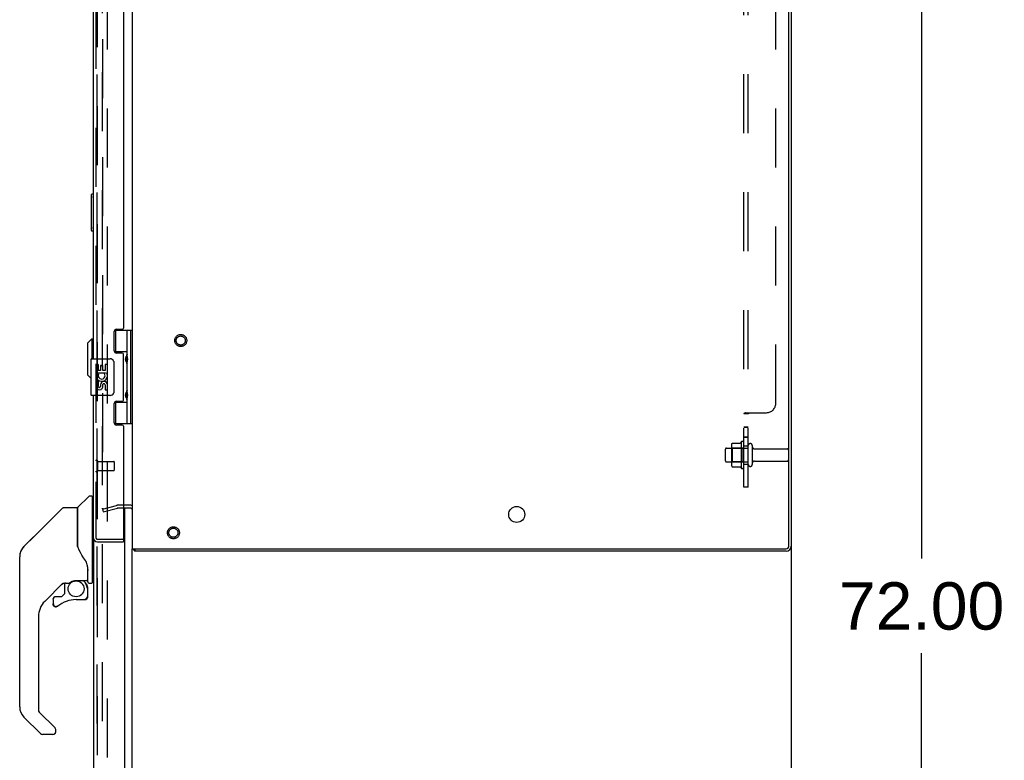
# Model space of a CAD drawing. Header units: inches. Extents: x 0 to 293, y 0 to 190.
# Tile 98 of 104: x 155 to 182, y 94 to 114. Entities that reach past the tile are written whole.
import ezdxf

# ---------------------------------------------------------------- set-up
doc = ezdxf.new("R2010")
doc.units = ezdxf.units.IN
doc.header["$LTSCALE"] = 16.12069
doc.header["$MEASUREMENT"] = 0
doc.linetypes.add('HIDDEN', pattern=[0.2, 0.1, -0.1])
doc.layers.get('0').update_dxf_attribs({"linetype": 'CONTINUOUS'})
for name, color, linetype in [('DEFAULT_2', 8, 'HIDDEN'), ('DIMENSIONS', 7, 'CONTINUOUS'), ('EXD_ENCLOSURE_DOOR_ASSEMBLY', 7, 'CONTINUOUS'), ('LEFT_OR_SECONDARY_DOOR_ASSEMBLY', 7, 'CONTINUOUS'), ('RIGHT_OR_MAIN_DOOR_ASSEMBLY', 7, 'CONTINUOUS'), ('SUBPANEL', 7, 'CONTINUOUS')]:
    doc.layers.add(name, color=color, linetype=linetype)
doc.styles.get("Standard").update_dxf_attribs({"font": 'arial.ttf'})
doc.dimstyles.new('DIMSTYLE_1', dxfattribs={"dimtxt": 1.293103, "dimasz": 1.724138, "dimexe": 0.09, "dimexo": 0.07, "dimgap": 0.0375, "dimtad": 0, "dimtih": 1, "dimtoh": 1, "dimzin": 4, "dimdsep": 46, "dimtxsty": 'Standard', "dimblk": '_FILLED', "dimblk1": '_FILLED', "dimblk2": '_FILLED', "dimcen": 0.09, "dimadec": 3, "dimazin": 1, "dimtfac": 1, "dimtdec": 3, "dimtofl": 0, "dimtmove": 0, "dimatfit": 3, "dimldrblk": '_FILLED', "dimfxl": 0, "dimtolj": 1, "dimtzin": 4, "dimarcsym": 0})

# ---------------------------------------------------------------- blocks, each defined once
blk = doc.blocks.new('_FILLED')
at = {"color": 0, "linetype": 'ByBlock'}
blk.add_solid([(0, 0), (-1, 0.2), (-1, -0.2)], dxfattribs=at)
blk = doc.blocks.new('*D4')
at = {"layer": 'DIMENSIONS', "color": 2, "linetype": 'Continuous'}
for p, q in [((176.858, 133.862), (180.949, 133.862)), ((179.397, 133.862), (179.397, 99.155)), ((179.397, 61.862), (179.397, 96.569)), ((176.858, 61.862), (180.949, 61.862))]:
    blk.add_line(p, q, dxfattribs=at)
at = {"layer": 'DIMENSIONS', "color": 2, "linetype": 'Continuous', "xscale": 1.724137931, "yscale": 1.724137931, "zscale": 1.724137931}
for p, rotation in [((179.397, 133.862), 90), ((179.397, 61.862), 270)]:
    blk.add_blockref('_FILLED', p, dxfattribs=dict(at, rotation=rotation))
at = {"layer": 'DIMENSIONS', "color": 2, "linetype": 'Continuous', "insert": (179.397, 98.509), "char_height": 1.2931, "width": 4.51865, "attachment_point": 2, "line_spacing_factor": 0.9}
blk.add_mtext('72.00', dxfattribs=at)

msp = doc.modelspace()

# ---------------------------------------------------------------- linework, layer by layer
at = {"color": 3, "linetype": 'Continuous'}
for p, q in [((157.839, 133.799), (157.839, 99.425)), ((175.776, 99.505), (175.776, 133.719)), ((175.839, 133.726), (175.839, 99.498)), ((157.797, 100.537), (157.596, 100.537)), ((157.839, 99.425), (175.696, 99.425)), ((175.703, 99.362), (157.914, 99.362))]:
    msp.add_line(p, q, dxfattribs=at)
at = {"color": 7, "linetype": 'Continuous'}
for p, q in [((157.797, 100.612), (157.596, 100.612)), ((157.839, 69.144), (157.839, 99.425)), ((157.892, 99.381), (157.914, 99.415)), ((157.914, 99.425), (157.914, 99.362)), ((175.839, 99.498), (175.839, 61.987))]:
    msp.add_line(p, q, dxfattribs=at)
at = {"color": 3, "linetype": 'Continuous'}
for points in [[(157.892, 99.381), (157.894, 99.38), (157.895, 99.379), (157.897, 99.377), (157.898, 99.375), (157.9, 99.374), (157.903, 99.37)], [(157.903, 99.37), (157.904, 99.368), (157.905, 99.367), (157.907, 99.366), (157.908, 99.365), (157.909, 99.364), (157.911, 99.363), (157.912, 99.363), (157.913, 99.362), (157.914, 99.362)]]:
    msp.add_lwpolyline(points, dxfattribs=at)
msp.add_circle((168.339, 100.362), 0.219, dxfattribs=at)
at = {"color": 7, "linetype": 'Continuous'}
msp.add_arc((157.797, 100.495), 0.117, 69.2396, 90, dxfattribs=at)
at = {"color": 3, "linetype": 'Continuous'}
for centre, radius, start, end in [((157.797, 100.495), 0.042, 0, 90), ((175.696, 99.505), 0.08, 270, 360), ((157.956, 99.479), 0.117, 207.4991, 236.9002), ((175.703, 99.498), 0.136, 270, 360)]:
    msp.add_arc(centre, radius, start, end, dxfattribs=at)
at = {"layer": 'DEFAULT_2', "color": 8, "linetype": 'HIDDEN'}
for p, q in [((157.026, 132.694), (157.026, 100.531)), ((157.026, 68.925), (157.026, 130.8)), ((157.151, 130.8), (157.151, 68.925)), ((174.203, 102.243), (174.203, 101.732)), ((174.223, 102.171), (174.203, 102.191)), ((174.224, 102.306), (174.442, 102.306)), ((174.469, 102.343), (174.469, 101.631)), ((174.519, 102.171), (174.539, 102.191)), ((174.539, 101.653), (174.539, 102.321)), ((174.664, 101.73), (174.664, 102.245)), ((174.774, 102.245), (174.774, 101.73)), ((174.039, 101.83), (174.039, 102.145)), ((174.069, 102.175), (174.664, 102.175)), ((174.519, 102.171), (174.223, 102.171)), ((174.223, 102.171), (174.223, 101.804)), ((174.519, 102.171), (174.519, 101.804)), ((174.836, 102.152), (175.734, 102.152)), ((175.764, 102.122), (175.764, 101.852)), ((174.069, 101.8), (174.664, 101.8)), ((174.223, 101.804), (174.203, 101.784)), ((174.519, 101.804), (174.223, 101.804)), ((174.224, 101.668), (174.442, 101.668)), ((174.519, 101.804), (174.539, 101.784)), ((174.836, 101.822), (175.734, 101.822)), ((157.026, 100.505), (157.412, 100.609)), ((157.596, 100.612), (157.438, 100.612)), ((157.026, 100.505), (157.046, 100.433)), ((157.046, 100.433), (157.432, 100.536)), ((157.596, 100.537), (157.438, 100.537))]:
    msp.add_line(p, q, dxfattribs=at)
for points in [[(174.215, 102.3), (174.216, 102.302), (174.217, 102.303), (174.218, 102.304), (174.22, 102.305), (174.221, 102.306), (174.223, 102.306), (174.224, 102.306)], [(174.451, 102.311), (174.451, 102.311), (174.451, 102.311), (174.451, 102.311), (174.451, 102.31), (174.45, 102.31), (174.45, 102.31), (174.45, 102.309), (174.45, 102.309), (174.449, 102.309), (174.449, 102.308), (174.448, 102.308), (174.448, 102.308), (174.447, 102.307), (174.447, 102.307), (174.446, 102.307), (174.445, 102.306), (174.444, 102.306), (174.442, 102.306)], [(174.215, 101.674), (174.216, 101.673), (174.217, 101.672), (174.218, 101.67), (174.22, 101.67), (174.221, 101.669), (174.223, 101.668), (174.224, 101.668)], [(174.442, 101.668), (174.444, 101.668), (174.445, 101.668), (174.446, 101.668), (174.447, 101.667), (174.447, 101.667), (174.448, 101.667), (174.448, 101.666), (174.449, 101.666), (174.449, 101.666), (174.45, 101.665), (174.45, 101.665), (174.45, 101.665), (174.45, 101.664), (174.451, 101.664), (174.451, 101.664), (174.451, 101.664), (174.451, 101.663), (174.451, 101.663)], [(157.026, 100.531), (157.026, 100.529), (157.027, 100.528), (157.027, 100.526), (157.027, 100.525), (157.028, 100.523), (157.029, 100.522), (157.03, 100.521), (157.031, 100.52), (157.032, 100.519), (157.033, 100.518), (157.034, 100.517), (157.036, 100.516), (157.037, 100.516), (157.039, 100.516), (157.04, 100.516), (157.041, 100.516)], [(157.027, 100.526), (157.027, 100.526), (157.027, 100.527), (157.027, 100.527), (157.027, 100.528), (157.026, 100.529), (157.026, 100.529), (157.026, 100.53), (157.026, 100.531)], [(157.028, 100.523), (157.028, 100.523), (157.028, 100.524), (157.028, 100.525), (157.027, 100.525)], [(157.036, 100.516), (157.036, 100.517), (157.035, 100.517), (157.034, 100.517), (157.034, 100.517), (157.033, 100.518), (157.033, 100.518), (157.032, 100.518), (157.032, 100.519), (157.031, 100.519), (157.031, 100.52), (157.031, 100.52), (157.03, 100.52), (157.03, 100.521), (157.029, 100.521), (157.029, 100.522), (157.029, 100.522)], [(157.039, 100.516), (157.038, 100.516), (157.038, 100.516), (157.037, 100.516), (157.037, 100.516)], [(157.041, 100.516), (157.04, 100.516), (157.04, 100.516)], [(157.044, 100.516), (157.044, 100.516), (157.043, 100.516), (157.043, 100.516), (157.042, 100.516), (157.041, 100.516)], [(157.041, 100.516), (157.041, 100.516), (157.043, 100.516), (157.044, 100.516)]]:
    msp.add_lwpolyline(points, dxfattribs=at)
for centre, radius in [((159.164, 105.115), 0.164), ((159.164, 105.115), 0.124), ((158.964, 99.862), 0.164), ((158.964, 99.862), 0.124)]:
    msp.add_circle(centre, radius, dxfattribs=at)
for centre, radius, start, end in [((174.344, 102.243), 0.141, 156.05, 180), ((175.069, 101.987), 0.698, 149.3369, 152.3186), ((174.501, 102.321), 0.0384, 0, 145.5503), ((174.719, 102.245), 0.055, 0, 180), ((174.836, 102.215), 0.0625, 180, 270), ((174.069, 102.145), 0.03, 90, 180), ((175.734, 102.122), 0.03, 0, 90), ((174.069, 101.83), 0.03, 180, 270), ((174.344, 101.732), 0.141, 180, 203.95), ((175.069, 101.987), 0.698, 207.6814, 210.6631), ((174.501, 101.653), 0.0384, 214.4497, 360), ((174.719, 101.73), 0.055, 180, 360), ((174.836, 101.76), 0.0625, 90, 180), ((175.734, 101.852), 0.03, 270, 360), ((157.438, 100.512), 0.1, 90, 105), ((157.438, 100.512), 0.025, 90, 105)]:
    msp.add_arc(centre, radius, start, end, dxfattribs=at)
at = {"layer": 'EXD_ENCLOSURE_DOOR_ASSEMBLY', "color": 8, "linetype": 'HIDDEN'}
for p, q in [((156.846, 133.495), (156.846, 99.729)), ((156.889, 101.829), (156.889, 101.545)), ((156.889, 101.811), (157.336, 101.811)), ((157.346, 101.801), (157.346, 101.573)), ((156.889, 101.563), (157.336, 101.563)), ((156.888, 99.687), (157.581, 99.687))]:
    msp.add_line(p, q, dxfattribs=at)
at = {"layer": 'EXD_ENCLOSURE_DOOR_ASSEMBLY', "color": 3, "linetype": 'Continuous'}
for p, q in [((156.771, 128.615), (156.771, 104.615)), ((157.596, 127.771), (157.596, 105.454)), ((157.408, 105.423), (157.565, 105.423)), ((157.346, 104.832), (157.346, 105.361)), ((157.565, 104.77), (157.408, 104.77)), ((157.596, 103.486), (157.596, 104.739)), ((156.771, 103.615), (156.771, 99.729)), ((157.346, 102.864), (157.346, 103.393)), ((157.408, 103.455), (157.565, 103.455)), ((157.565, 102.802), (157.408, 102.802)), ((157.596, 102.771), (157.596, 99.702)), ((156.888, 99.612), (157.596, 99.612))]:
    msp.add_line(p, q, dxfattribs=at)
at = {"layer": 'EXD_ENCLOSURE_DOOR_ASSEMBLY', "color": 7, "linetype": 'Continuous'}
for p, q in [((156.613, 105.045), (156.732, 105.163)), ((156.732, 105.163), (156.732, 104.615)), ((156.732, 105.163), (156.771, 105.163)), ((157.356, 105.394), (157.839, 105.394)), ((157.381, 105.394), (157.381, 104.804)), ((157.701, 104.707), (157.701, 105.394)), ((157.8, 102.835), (157.8, 105.394)), ((156.613, 105.045), (156.613, 104.179)), ((156.726, 104.615), (157.236, 104.615)), ((157.701, 104.804), (157.353, 104.804)), ((157.358, 104.795), (157.412, 104.795)), ((157.412, 104.77), (157.412, 104.795)), ((157.684, 104.678), (157.684, 104.677)), ((157.684, 104.677), (157.684, 104.537)), ((156.711, 104.6), (156.711, 103.63)), ((156.849, 104.461), (156.849, 104.23)), ((156.909, 104.461), (156.849, 104.461)), ((156.909, 104.461), (156.909, 104.293)), ((156.972, 104.429), (156.972, 104.293)), ((157.033, 104.429), (156.972, 104.429)), ((157.033, 104.293), (157.033, 104.429)), ((157.098, 104.461), (157.098, 104.293)), ((157.161, 104.461), (157.098, 104.461)), ((157.161, 104.23), (157.161, 104.461)), ((157.336, 104.515), (157.336, 103.715)), ((157.684, 104.537), (157.684, 104.536)), ((157.701, 103.723), (157.701, 104.507)), ((156.613, 104.179), (156.711, 104.082)), ((156.849, 104.23), (157.108, 104.23)), ((156.849, 104.183), (156.849, 104.13)), ((156.917, 104.194), (156.859, 104.219)), ((156.972, 104.293), (156.909, 104.293)), ((157.098, 104.293), (157.033, 104.293)), ((157.108, 104.23), (157.081, 104.211)), ((157.142, 104.23), (157.161, 104.23)), ((156.849, 104), (156.849, 103.843)), ((156.909, 104), (156.849, 104)), ((156.909, 104), (156.909, 103.863)), ((156.972, 103.905), (156.972, 103.863)), ((157.033, 103.843), (157.033, 103.912)), ((157.098, 103.905), (157.098, 103.769)), ((157.161, 103.769), (157.161, 103.905)), ((157.236, 103.615), (156.726, 103.615)), ((157.098, 103.769), (157.161, 103.769)), ((157.684, 103.694), (157.684, 103.693)), ((157.684, 103.693), (157.684, 103.553)), ((157.684, 103.553), (157.684, 103.552)), ((157.355, 103.426), (157.701, 103.426)), ((157.412, 103.435), (157.362, 103.435)), ((157.381, 103.426), (157.381, 102.835)), ((157.412, 103.435), (157.412, 103.455)), ((157.701, 102.835), (157.701, 103.523)), ((157.839, 102.835), (157.353, 102.835)), ((157.581, 99.687), (157.596, 99.687)), ((157.596, 99.687), (157.596, 99.612))]:
    msp.add_line(p, q, dxfattribs=at)
for points in [[(157.701, 104.463), (157.7, 104.471), (157.698, 104.481), (157.695, 104.491), (157.691, 104.502), (157.687, 104.514), (157.682, 104.526), (157.677, 104.537), (157.672, 104.549), (157.668, 104.561), (157.664, 104.572), (157.661, 104.584), (157.659, 104.595), (157.659, 104.607), (157.659, 104.618), (157.661, 104.63), (157.664, 104.641), (157.668, 104.653), (157.672, 104.664), (157.677, 104.676), (157.682, 104.688), (157.687, 104.7), (157.691, 104.711), (157.695, 104.722), (157.698, 104.733), (157.7, 104.742), (157.701, 104.751)], [(157.329, 104.551), (157.331, 104.545), (157.333, 104.539), (157.334, 104.533), (157.335, 104.527), (157.336, 104.521), (157.336, 104.515)], [(157.336, 103.715), (157.336, 103.708), (157.335, 103.702), (157.334, 103.696), (157.333, 103.69), (157.331, 103.684), (157.329, 103.679)], [(157.701, 103.479), (157.7, 103.487), (157.698, 103.497), (157.695, 103.507), (157.691, 103.518), (157.687, 103.53), (157.682, 103.542), (157.677, 103.553), (157.672, 103.565), (157.668, 103.577), (157.664, 103.588), (157.661, 103.6), (157.659, 103.611), (157.659, 103.623), (157.659, 103.634), (157.661, 103.646), (157.664, 103.657), (157.668, 103.669), (157.672, 103.68), (157.677, 103.692), (157.682, 103.704), (157.687, 103.716), (157.691, 103.727), (157.695, 103.738), (157.698, 103.749), (157.7, 103.758), (157.701, 103.767)]]:
    msp.add_lwpolyline(points, dxfattribs=at)
at = {"layer": 'EXD_ENCLOSURE_DOOR_ASSEMBLY', "color": 3, "linetype": 'Continuous'}
for centre, radius, start, end in [((157.408, 105.361), 0.062, 90, 180), ((157.565, 105.454), 0.031, 270, 360), ((157.408, 104.832), 0.062, 180, 270), ((157.565, 104.739), 0.031, 0, 90), ((157.408, 103.393), 0.062, 90, 180), ((157.565, 103.486), 0.031, 270, 360), ((157.408, 102.864), 0.062, 180, 270), ((157.565, 102.771), 0.031, 0, 90), ((156.888, 99.729), 0.117, 180, 270), ((157.581, 99.702), 0.015, 270, 360)]:
    msp.add_arc(centre, radius, start, end, dxfattribs=at)
at = {"layer": 'EXD_ENCLOSURE_DOOR_ASSEMBLY', "color": 7, "linetype": 'Continuous'}
for centre, radius, start, end in [((156.726, 104.6), 0.015, 90, 180), ((157.236, 104.515), 0.1, 21.205, 90), ((157.774, 104.677), 0.09, 144.8123, 179.328), ((157.774, 104.537), 0.09, 180.672, 215.1877), ((157.003, 104.157), 0.157, 156.5966, 170.2969), ((157.003, 104.157), 0.157, 189.7031, 341.8791), ((157.003, 104.157), 0.0943, 156.5966, 35.1122), ((157.003, 104.157), 0.157, 25.737, 27.8532), ((157.007, 104.157), 0.154, 341.4199, 26.1963), ((156.941, 103.863), 0.0943, 192.5402, 251.701), ((156.941, 103.863), 0.0314, 180, 0.0485), ((156.941, 103.863), 0.0943, 251.7267, 347.4338), ((157.066, 103.905), 0.0943, 0, 180), ((157.067, 103.9), 0.0362, 83.4285, 161.7628), ((157.066, 103.905), 0.0314, 0, 81.2295), ((156.726, 103.63), 0.015, 180, 270), ((157.236, 103.715), 0.1, 270, 338.7946), ((157.774, 103.693), 0.09, 144.8123, 179.328), ((157.774, 103.553), 0.09, 180.672, 215.1877)]:
    msp.add_arc(centre, radius, start, end, dxfattribs=at)
at = {"layer": 'EXD_ENCLOSURE_DOOR_ASSEMBLY', "color": 8, "linetype": 'HIDDEN'}
for centre, radius, start, end in [((156.867, 101.829), 0.0215, 0, 180), ((157.336, 101.801), 0.01, 0, 90), ((156.867, 101.545), 0.0215, 180, 360), ((157.336, 101.573), 0.01, 270, 360), ((156.888, 99.729), 0.042, 180, 270)]:
    msp.add_arc(centre, radius, start, end, dxfattribs=at)
at = {"layer": 'EXD_ENCLOSURE_DOOR_ASSEMBLY', "color": 7, "linetype": 'Continuous'}
for centre in [(157.612, 104.607), (157.612, 103.623)]:
    msp.add_ellipse(centre, major_axis=(0, 0.188), ratio=0.5625, start_param=-2.134404, end_param=-1.007189, dxfattribs=at)
at = {"layer": 'LEFT_OR_SECONDARY_DOOR_ASSEMBLY', "color": 8, "linetype": 'HIDDEN'}
msp.add_line((156.885, 68.859), (156.885, 130.866), dxfattribs=at)
at = {"layer": 'LEFT_OR_SECONDARY_DOOR_ASSEMBLY', "color": 7, "linetype": 'Continuous'}
for centre, radius, start, end in [((155.159, 99.207), 0.394, 171.936, 173.8586), ((155.159, 99.207), 0.394, 135, 159.0521), ((156.596, 98.575), 0.0197, 270, 360), ((155.159, 95.104), 0.394, 180, 225), ((155.671, 94.429), 0.0787, 270, 351.018)]:
    msp.add_arc(centre, radius, start, end, dxfattribs=at)
at = {"layer": 'RIGHT_OR_MAIN_DOOR_ASSEMBLY', "color": 8, "linetype": 'HIDDEN'}
msp.add_line((156.885, 130.866), (156.885, 68.859), dxfattribs=at)
at = {"layer": 'RIGHT_OR_MAIN_DOOR_ASSEMBLY', "color": 7, "linetype": 'Continuous'}
for p, q in [((156.721, 109.097), (156.721, 108.127)), ((156.771, 109.112), (156.736, 109.112)), ((156.768, 109.012), (156.768, 108.212)), ((156.736, 108.112), (156.771, 108.112)), ((156.357, 100.56), (156.651, 100.855)), ((156.734, 100.866), (156.679, 100.866)), ((156.742, 100.858), (156.742, 98.492)), ((156.742, 100.807), (156.771, 100.807)), ((155.186, 99.791), (155.923, 100.528)), ((155.979, 100.551), (156.332, 100.551)), ((156.34, 100.543), (156.34, 99.499)), ((156.348, 99.487), (156.348, 100.539)), ((155.186, 99.791), (154.88, 99.485)), ((155.186, 99.791), (155.186, 99.791)), ((155.146, 99.75), (154.881, 99.485)), ((156.36, 99.455), (156.34, 99.508)), ((154.78, 99.315), (154.773, 99.284)), ((154.813, 99.396), (154.813, 99.395)), ((156.388, 99.389), (156.36, 99.455)), ((154.765, 95.104), (154.765, 99.207)), ((156.616, 98.931), (156.615, 98.954)), ((156.616, 98.931), (156.616, 98.575)), ((156.623, 98.925), (156.623, 98.933)), ((156.623, 98.524), (156.623, 98.925)), ((155.945, 98.483), (155.45, 97.988)), ((155.99, 98.481), (155.99, 98.197)), ((156.028, 98.484), (156.104, 98.484)), ((156.301, 98.556), (156.596, 98.556)), ((156.497, 98.556), (156.562, 98.49)), ((156.556, 98.485), (156.554, 98.483)), ((156.663, 98.484), (156.734, 98.484)), ((156.742, 98.543), (156.781, 98.543)), ((155.986, 98.189), (155.914, 98.117)), ((156.608, 98.351), (156.617, 98.351)), ((156.62, 98.351), (156.62, 98.114)), ((155.675, 98.035), (155.675, 97.916)), ((155.677, 97.907), (155.677, 97.916)), ((155.685, 97.916), (155.677, 97.916)), ((155.906, 98.114), (155.753, 98.114)), ((156.305, 98.035), (156.541, 98.035)), ((156.617, 98.114), (156.608, 98.114)), ((155.753, 97.839), (155.745, 97.839)), ((155.762, 97.839), (155.753, 97.839)), ((155.771, 97.841), (155.762, 97.839)), ((155.779, 97.843), (155.771, 97.841)), ((155.787, 97.847), (155.779, 97.843)), ((155.795, 97.851), (155.787, 97.847)), ((155.802, 97.856), (155.795, 97.851)), ((155.277, 97.57), (155.277, 95.019)), ((155.3, 94.963), (155.731, 94.532)), ((155.333, 94.374), (154.881, 94.826)), ((155.749, 94.429), (155.749, 94.489)), ((155.671, 94.35), (155.388, 94.35))]:
    msp.add_line(p, q, dxfattribs=at)
at = {"layer": 'RIGHT_OR_MAIN_DOOR_ASSEMBLY', "color": 3, "linetype": 'Continuous'}
for p, q in [((157.635, 100.612), (157.635, 100.614)), ((157.635, 68.736), (157.635, 100.537)), ((156.781, 99.682), (156.781, 68.859))]:
    msp.add_line(p, q, dxfattribs=at)
at = {"layer": 'RIGHT_OR_MAIN_DOOR_ASSEMBLY', "color": 7, "linetype": 'Continuous'}
for points in [[(156.766, 109.048), (156.766, 109.043), (156.767, 109.037), (156.767, 109.031), (156.767, 109.025), (156.768, 109.019), (156.768, 109.012)], [(156.768, 108.212), (156.768, 108.206), (156.767, 108.2), (156.767, 108.194), (156.767, 108.188), (156.766, 108.182), (156.766, 108.176)], [(155.923, 100.528), (155.931, 100.535), (155.939, 100.541), (155.949, 100.545), (155.958, 100.549), (155.969, 100.551), (155.979, 100.551)], [(156.34, 99.668), (156.34, 99.67), (156.341, 99.671), (156.342, 99.672), (156.344, 99.674), (156.347, 99.675), (156.348, 99.675)], [(154.88, 99.485), (154.859, 99.462), (154.834, 99.429), (154.812, 99.393), (154.794, 99.354), (154.78, 99.315)], [(156.562, 99.101), (156.512, 99.174), (156.463, 99.251), (156.422, 99.322), (156.388, 99.389)], [(156.615, 98.954), (156.61, 98.989), (156.601, 99.023), (156.589, 99.055), (156.574, 99.084), (156.562, 99.101)], [(156.616, 98.886), (156.616, 98.885), (156.617, 98.881), (156.618, 98.877), (156.619, 98.874)], [(156.619, 98.874), (156.62, 98.867), (156.622, 98.861), (156.622, 98.854), (156.623, 98.848), (156.623, 98.841), (156.623, 98.834)], [(156.105, 98.484), (156.109, 98.485), (156.113, 98.486), (156.116, 98.487), (156.119, 98.489), (156.121, 98.49), (156.124, 98.492), (156.127, 98.494), (156.131, 98.496)], [(156.131, 98.496), (156.143, 98.505), (156.149, 98.508), (156.154, 98.511), (156.16, 98.515), (156.167, 98.519), (156.174, 98.523), (156.182, 98.527), (156.191, 98.531), (156.2, 98.535), (156.21, 98.539), (156.221, 98.543), (156.232, 98.546), (156.244, 98.549), (156.256, 98.552), (156.269, 98.554), (156.283, 98.555), (156.296, 98.556), (156.301, 98.556)], [(156.608, 98.351), (156.608, 98.366), (156.606, 98.38), (156.603, 98.395), (156.599, 98.409), (156.594, 98.422), (156.588, 98.436), (156.581, 98.448), (156.573, 98.46), (156.564, 98.472), (156.554, 98.483)], [(156.56, 98.489), (156.56, 98.489), (156.56, 98.488), (156.559, 98.488), (156.558, 98.487), (156.556, 98.485)], [(156.56, 98.489), (156.571, 98.478), (156.58, 98.466), (156.589, 98.453), (156.596, 98.44), (156.602, 98.426), (156.608, 98.411), (156.612, 98.397), (156.615, 98.382), (156.617, 98.366), (156.617, 98.351)], [(155.745, 97.839), (155.736, 97.841), (155.728, 97.843), (155.72, 97.846), (155.713, 97.851), (155.706, 97.856), (155.699, 97.861), (155.693, 97.868), (155.688, 97.875), (155.684, 97.882), (155.681, 97.89), (155.679, 97.899), (155.677, 97.907)], [(155.685, 97.916), (155.686, 97.908), (155.687, 97.9), (155.689, 97.893), (155.692, 97.886), (155.696, 97.879), (155.7, 97.873), (155.706, 97.867), (155.711, 97.862), (155.718, 97.858), (155.724, 97.854), (155.731, 97.851), (155.739, 97.849), (155.746, 97.848), (155.754, 97.848), (155.762, 97.848), (155.769, 97.85), (155.776, 97.852), (155.784, 97.855), (155.79, 97.859), (155.796, 97.863)], [(156.617, 98.114), (156.617, 98.105), (156.615, 98.097), (156.613, 98.088), (156.61, 98.08), (156.606, 98.073), (156.601, 98.066), (156.595, 98.06), (156.588, 98.054), (156.581, 98.049), (156.574, 98.045), (156.566, 98.041), (156.558, 98.039), (156.549, 98.038), (156.541, 98.037)], [(156.541, 98.046), (156.548, 98.046), (156.556, 98.048), (156.563, 98.05), (156.57, 98.053), (156.577, 98.056), (156.583, 98.061), (156.588, 98.066), (156.594, 98.071), (156.598, 98.078), (156.602, 98.084), (156.604, 98.091), (156.607, 98.098), (156.608, 98.106), (156.608, 98.114)], [(156.541, 98.046), (156.541, 98.044), (156.541, 98.041)], [(156.541, 98.041), (156.541, 98.04), (156.541, 98.039), (156.541, 98.038), (156.541, 98.037), (156.541, 98.037)], [(155.736, 94.526), (155.736, 94.527), (155.735, 94.528), (155.734, 94.529), (155.733, 94.53), (155.732, 94.531), (155.731, 94.532)]]:
    msp.add_lwpolyline(points, dxfattribs=at)
msp.add_circle((156.305, 98.33), 0.217, dxfattribs=at)
for centre, radius, start, end in [((156.736, 109.097), 0.015, 90, 180), ((156.766, 109.097), 0.015, 70.4904, 90), ((156.736, 108.127), 0.015, 180, 270), ((156.766, 108.127), 0.015, 270, 289.5096), ((156.679, 100.827), 0.0394, 90, 135), ((156.734, 100.858), 0.00787, 0, 90), ((156.332, 100.543), 0.00787, 0, 90), ((156.36, 100.369), 0.0197, 180, 233.006), ((156.377, 100.539), 0.0295, 135, 180), ((155.159, 99.207), 0.394, 168.7096, 180), ((155.159, 99.207), 0.394, 135, 167.3768), ((156.028, 98.287), 0.197, 90, 129.3806), ((156.423, 98.351), 0.197, 0, 45), ((156.596, 98.575), 0.0197, 270, 360), ((156.663, 98.524), 0.0394, 180, 270), ((156.734, 98.492), 0.00787, 270, 360), ((155.978, 98.197), 0.0118, 315, 360), ((155.868, 97.57), 0.591, 135, 180), ((155.753, 98.035), 0.0787, 90, 180), ((155.753, 97.916), 0.0787, 180, 309.5212), ((156.305, 97.247), 0.787, 90, 129.5212), ((155.906, 98.125), 0.0118, 270, 315), ((156.541, 98.114), 0.0787, 270, 360), ((155.159, 95.104), 0.394, 180, 225), ((155.356, 95.019), 0.0787, 180, 225), ((155.671, 94.429), 0.0787, 270, 360), ((155.69, 94.489), 0.0591, 0, 38.8674), ((155.388, 94.429), 0.0787, 225, 270)]:
    msp.add_arc(centre, radius, start, end, dxfattribs=at)
at = {"layer": 'SUBPANEL', "color": 8, "linetype": 'HIDDEN'}
for p, q in [((174.539, 101.112), (174.539, 132.112)), ((174.664, 101.112), (174.664, 132.112)), ((175.414, 103.393), (175.414, 129.831)), ((174.54, 103.112), (174.539, 103.108)), ((174.664, 103.108), (174.539, 103.108)), ((174.592, 103.143), (175.164, 103.143)), ((174.675, 103.122), (174.671, 103.119)), ((174.664, 102.75), (174.539, 102.75)), ((174.664, 102.742), (174.539, 102.742)), ((174.664, 102.47), (174.539, 102.47)), ((174.664, 102.462), (174.539, 102.462)), ((174.539, 102.237), (174.664, 102.237)), ((174.539, 101.737), (174.664, 101.737)), ((174.664, 101.112), (174.539, 101.112))]:
    msp.add_line(p, q, dxfattribs=at)
for points in [[(174.559, 103.127), (174.552, 103.124), (174.547, 103.12), (174.542, 103.116), (174.54, 103.112), (174.539, 103.108)], [(174.592, 103.143), (174.587, 103.139), (174.58, 103.136), (174.573, 103.133), (174.565, 103.13), (174.559, 103.127), (174.552, 103.124), (174.547, 103.12)], [(174.671, 103.119), (174.667, 103.115), (174.665, 103.112), (174.664, 103.108)], [(174.667, 103.115), (174.665, 103.112), (174.664, 103.108)], [(174.686, 103.131), (174.683, 103.127), (174.679, 103.124), (174.675, 103.122)], [(174.689, 103.143), (174.689, 103.139), (174.688, 103.134), (174.686, 103.131), (174.683, 103.127), (174.679, 103.124)], [(174.689, 103.143), (174.689, 103.139), (174.688, 103.134)]]:
    msp.add_lwpolyline(points, dxfattribs=at)
msp.add_arc((175.164, 103.393), 0.25, 270, 360, dxfattribs=at)

# ---------------------------------------------------------------- dimensions: what is measured, and where the dimension line sits
at = {"layer": 'DIMENSIONS', "color": 2, "linetype": 'Continuous'}
dim = msp.add_linear_dim(base=(179.397, 61.862), p1=(176.788, 133.862), p2=(176.788, 61.862), angle=270, dimstyle='DIMSTYLE_1', dxfattribs=at)
dim.commit()
dim.dimension.update_dxf_attribs({"geometry": '*D4', "text_midpoint": (179.397, 97.855), "dimtype": 160})

doc.saveas('drawing.dxf')
